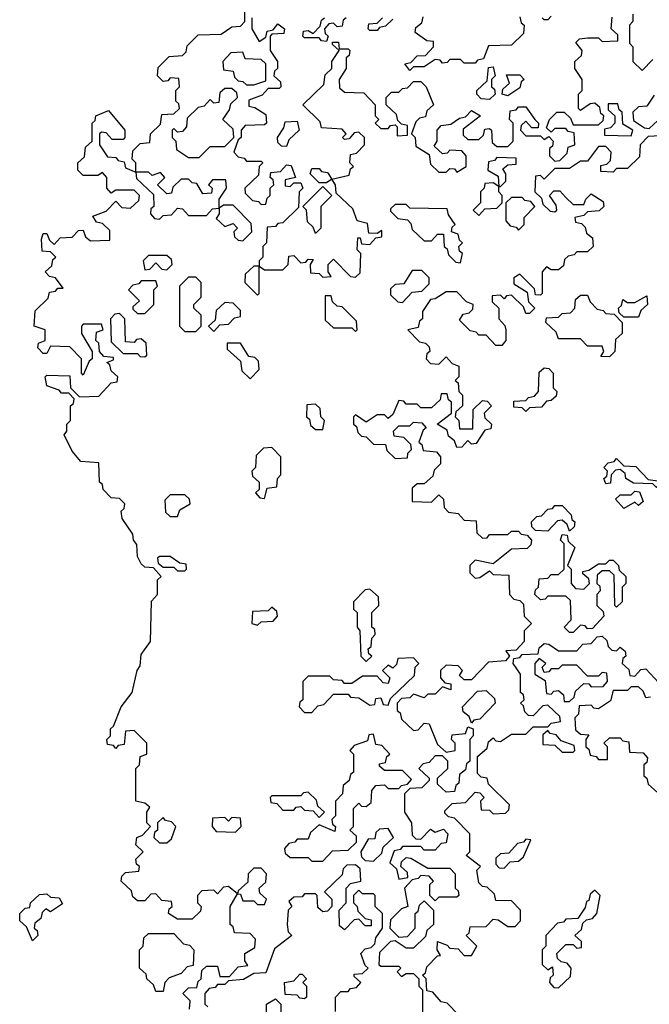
# Model space of a CAD drawing. Extents: x 2737311 to 2867920, y 875798 to 1012690.
# Tile 62 of 79: x 2803940 to 2805675, y 962345 to 965060. Entities that reach past the tile are written whole.
import ezdxf

# ---------------------------------------------------------------- set-up
doc = ezdxf.new("R2010")
doc.units = 0

msp = doc.modelspace()

# ---------------------------------------------------------------- linework, layer by layer
at = {"layer": '0CON20XD'}
for points in [[(2804335, 964890), (2804320, 964905), (2804321.7, 964928.3), (2804351.7, 964958.3), (2804388.3, 964961.7), (2804398.3, 964971.7), (2804401.7, 964988.3), (2804431.7, 965018.3), (2804495, 965020), (2804525, 965040), (2804548.3, 965041.7), (2804560, 965055), (2804560, 965105)], [(2805630, 965075), (2805630, 965055), (2805620, 965045), (2805620, 964995), (2805630, 964985), (2805630, 964945), (2805655, 964920), (2805685, 964950)], [(2804580, 965065), (2804580, 965035), (2804600, 965000), (2804618.3, 965011.7), (2804621.7, 965028.3), (2804638.3, 965031.7), (2804651.7, 965048.3), (2804670, 965035), (2804668.3, 965021.7), (2804635, 965020), (2804630, 965015), (2804630, 964975), (2804650, 964945), (2804650, 964925), (2804641.7, 964918.3), (2804640, 964905), (2804658.3, 964888.3), (2804660, 964875), (2804655, 964870), (2804625, 964870), (2804608.3, 964851.7), (2804571.7, 964838.3), (2804571.7, 964821.7), (2804588.3, 964818.3), (2804618.3, 964798.3), (2804620, 964775), (2804615, 964770), (2804561.7, 964768.3), (2804550, 964755), (2804550, 964735), (2804541.7, 964728.3), (2804530, 964695), (2804541.7, 964681.7), (2804558.3, 964678.3), (2804565, 964670), (2804605, 964670), (2804610, 964665), (2804600, 964655), (2804598.3, 964631.7), (2804560, 964595), (2804561.7, 964581.7), (2804581.7, 964561.7), (2804598.3, 964558.3), (2804605, 964550), (2804618.3, 964551.7), (2804621.7, 964568.3), (2804630, 964575), (2804630, 964595), (2804640, 964605), (2804638.3, 964618.3), (2804630, 964625), (2804631.7, 964638.3), (2804658.3, 964641.7), (2804675, 964660), (2804688.3, 964658.3), (2804700, 964625), (2804671.7, 964618.3), (2804671.7, 964601.7), (2804685, 964600), (2804695, 964610), (2804715, 964610), (2804720, 964595), (2804710, 964585), (2804708.3, 964541.7), (2804665, 964500), (2804651.7, 964498.3), (2804645, 964490), (2804621.7, 964488.3), (2804620, 964445), (2804610, 964435), (2804610, 964405), (2804600, 964395), (2804600, 964380), (2804615, 964370), (2804665, 964370), (2804680, 964385), (2804681.7, 964408.3), (2804695, 964410), (2804715, 964390), (2804728.3, 964391.7), (2804735, 964400), (2804748.3, 964398.3), (2804740, 964385), (2804741.7, 964361.7), (2804765, 964360), (2804775, 964350), (2804798.3, 964351.7), (2804790, 964365), (2804790, 964385), (2804805, 964400), (2804851.7, 964351.7), (2804865, 964350), (2804878.3, 964361.7), (2804880, 964415), (2804870, 964425), (2804871.7, 964458.3), (2804878.3, 964458.3), (2804881.7, 964441.7), (2804905, 964440), (2804921.7, 964458.3), (2804938.3, 964461.7), (2804938.3, 964478.3), (2804925, 964470), (2804901.7, 964471.7), (2804898.3, 964498.3), (2804870, 964505), (2804858.3, 964538.3), (2804811.7, 964581.7), (2804810, 964605), (2804800, 964620), (2804785, 964610), (2804765, 964610), (2804740, 964635), (2804745, 964650), (2804765, 964650), (2804771.7, 964641.7), (2804788.3, 964638.3), (2804800, 964620), (2804848.3, 964631.7), (2804851.7, 964648.3), (2804860, 964655), (2804850, 964665), (2804851.7, 964688.3), (2804868.3, 964691.7), (2804890, 964715), (2804890, 964735), (2804875, 964750), (2804861.7, 964748.3), (2804848.3, 964731.7), (2804835, 964730), (2804830, 964735), (2804840, 964745), (2804828.3, 964758.3), (2804771.7, 964761.7), (2804768.3, 964778.3), (2804720, 964825), (2804778.3, 964881.7), (2804781.7, 964908.3), (2804800, 964925), (2804800, 964945), (2804820, 964975), (2804801.7, 964991.7), (2804801.7, 964998.3), (2804818.3, 964998.3), (2804820, 964980), (2804845, 964980), (2804850, 964975), (2804848.3, 964961.7), (2804840, 964955), (2804840, 964925), (2804820, 964895), (2804821.7, 964871.7), (2804835, 964860), (2804888.3, 964858.3), (2804920, 964825), (2804920, 964795), (2804930, 964785), (2804920, 964775), (2804935, 964760), (2804955, 964760), (2804961.7, 964768.3), (2804975, 964770), (2804980, 964765), (2804980, 964740), (2805008.3, 964741.7), (2805008.3, 964768.3), (2804991.7, 964771.7), (2804981.7, 964781.7), (2804978.3, 964798.3), (2804950, 964825), (2804950, 964845), (2804965, 964860), (2804985, 964860), (2804995, 964870), (2805008.3, 964871.7), (2805025, 964890), (2805045, 964890), (2805060, 964875), (2805080, 964825), (2805061.7, 964808.3), (2805058.3, 964791.7), (2805041.7, 964788.3), (2805031.7, 964778.3), (2805020, 964745), (2805030, 964735), (2805031.7, 964711.7), (2805068.3, 964688.3), (2805071.7, 964661.7), (2805095, 964640), (2805115, 964640), (2805125, 964650), (2805138.3, 964648.3), (2805145, 964640), (2805170, 964655), (2805170, 964685), (2805158.3, 964698.3), (2805125, 964700), (2805118.3, 964691.7), (2805105, 964690), (2805081.7, 964711.7), (2805090, 964725), (2805090, 964755), (2805101.7, 964768.3), (2805128.3, 964771.7), (2805151.7, 964788.3), (2805168.3, 964791.7), (2805185, 964810), (2805210, 964795), (2805161.7, 964758.3), (2805161.7, 964741.7), (2805175, 964730), (2805205, 964730), (2805218.3, 964741.7), (2805221.7, 964758.3), (2805235, 964760), (2805240, 964755), (2805241.7, 964721.7), (2805255, 964710), (2805285, 964710), (2805300, 964725), (2805300, 964775), (2805290, 964785), (2805291.7, 964808.3), (2805308.3, 964811.7), (2805315, 964820), (2805335, 964820), (2805360, 964785), (2805370, 964775), (2805368.3, 964761.7), (2805351.7, 964761.7), (2805335, 964780), (2805321.7, 964768.3), (2805320, 964755), (2805335, 964740), (2805375, 964740), (2805385, 964730), (2805398.3, 964738.3), (2805410, 964725), (2805408.3, 964711.7), (2805400, 964705), (2805400, 964685), (2805415, 964670), (2805428.3, 964671.7), (2805448.3, 964691.7), (2805451.7, 964708.3), (2805470, 964715), (2805468.3, 964748.3), (2805451.7, 964751.7), (2805445, 964760), (2805415, 964760), (2805405, 964750), (2805391.7, 964761.7), (2805400, 964785), (2805420, 964805), (2805440, 964805), (2805458.3, 964788.3), (2805465, 964770), (2805535, 964770), (2805548.3, 964781.7), (2805550, 964795), (2805541.7, 964801.7), (2805538.3, 964818.3), (2805525, 964830), (2805511.7, 964828.3), (2805485, 964810), (2805480, 964815), (2805480, 964855), (2805490, 964865), (2805490, 964895), (2805470, 964925), (2805470, 964945), (2805488.3, 964961.7), (2805490, 964975), (2805472.5, 964997.5), (2805483, 965007), (2805505, 965010), (2805535, 965010), (2805545, 965000), (2805588.3, 965001.7), (2805588.3, 965018.3), (2805570, 965035), (2805573, 965067)], [(2804840, 965065), (2804831.7, 965058.3), (2804828.3, 965041.7), (2804815, 965040), (2804805, 965050), (2804791.7, 965048.3), (2804780, 965035), (2804781.7, 965021.7), (2804790, 965015), (2804785, 965000), (2804771.7, 965001.7), (2804765, 965010), (2804725, 965010), (2804720, 965015), (2804721.7, 965028.3), (2804735, 965030), (2804748.3, 965021.7), (2804768.3, 965041.7), (2804771.7, 965058.3), (2804780, 965065)], [(2804968.3, 965061.7), (2804948.3, 965041.7), (2804931.7, 965038.3), (2804925, 965030), (2804905, 965030), (2804900, 965035), (2804901.7, 965048.3), (2804925, 965050), (2804940, 965065)], [(2805318.3, 965068.3), (2805321.7, 965051.7), (2805330, 965045), (2805328.3, 965021.7), (2805295, 964990), (2805231.7, 964988.3), (2805218.3, 964951.7), (2805201.7, 964948.3), (2805195, 964940), (2805165, 964940), (2805155, 964950), (2805125, 964950), (2805118.3, 964941.7), (2805105, 964940), (2805098.3, 964948.3), (2805085, 964950), (2805055, 964930), (2805025, 964930), (2805015, 964920), (2805001.7, 964938.3), (2805018.3, 964941.7), (2805035, 964960), (2805058.3, 964961.7), (2805080, 964985), (2805080, 965000), (2805061.7, 965001.7), (2805030, 965025), (2805031.7, 965038.3), (2805048.3, 965051.7), (2805051.7, 965068.3)], [(2805405, 965070), (2805395, 965060), (2805385, 965060), (2805380, 965065)], [(2804585, 964880), (2804618.3, 964891.7), (2804618.3, 964938.3), (2804605, 964950), (2804561.7, 964951.7), (2804555, 964970), (2804521.7, 964968.3), (2804500, 964945), (2804501.7, 964921.7), (2804528.3, 964918.3), (2804531.7, 964901.7), (2804541.7, 964891.7), (2804555, 964890), (2804565, 964880), (2804585, 964880)], [(2805235, 964840), (2805211.7, 964841.7), (2805200, 964855), (2805200, 964865), (2805228.3, 964891.7), (2805231.7, 964928.3), (2805245, 964930), (2805250, 964905), (2805240, 964895), (2805240, 964875), (2805248.3, 964868.3), (2805250, 964855), (2805235, 964840)], [(2804408.3, 962331.7), (2804410, 962355), (2804390, 962375), (2804405, 962390), (2804428.3, 962391.7), (2804431.7, 962408.3), (2804440, 962415), (2804441.7, 962438.3), (2804455, 962450), (2804485, 962450), (2804491.7, 962421.7), (2804518.3, 962421.7), (2804541.7, 962448.3), (2804568.3, 962451.7), (2804560, 962465), (2804560, 962485), (2804588.3, 962501.7), (2804590, 962525), (2804575, 962540), (2804531.7, 962541.7), (2804528.3, 962558.3), (2804520, 962565), (2804520, 962615), (2804540, 962650), (2804515, 962670), (2804501.7, 962668.3), (2804485, 962650), (2804475, 962660), (2804441.7, 962658.3), (2804430, 962645), (2804430, 962625), (2804440, 962615), (2804438.3, 962601.7), (2804415, 962580), (2804375, 962580), (2804350, 962595), (2804351.7, 962608.3), (2804360, 962615), (2804358.3, 962628.3), (2804331.7, 962631.7), (2804315, 962650), (2804301.7, 962648.3), (2804285, 962630), (2804265, 962630), (2804251.7, 962641.7), (2804248.3, 962658.3), (2804220, 962685), (2804221.7, 962698.3), (2804231.7, 962708.3), (2804268.3, 962711.7), (2804270, 962725), (2804261.7, 962731.7), (2804260, 962745), (2804280, 962765), (2804260, 962785), (2804262.5, 962805), (2804278.3, 962811.7), (2804300, 962835), (2804290, 962845), (2804290, 962875), (2804298.3, 962888.3), (2804285, 962900), (2804260, 962905), (2804260, 962995), (2804270, 963005), (2804271.7, 963028.3), (2804290, 963035), (2804290, 963065), (2804255, 963100), (2804231.7, 963098.3), (2804228.3, 963061.7), (2804211.7, 963058.3), (2804205, 963050), (2804198.3, 963058.3), (2804181.7, 963061.7), (2804180, 963075), (2804190, 963085), (2804190, 963105), (2804198.3, 963111.7), (2804220, 963165), (2804250, 963205), (2804263.3, 963265), (2804271.7, 963278.3), (2804275, 963310), (2804300, 963345), (2804303.6, 963456.4), (2804320, 963475), (2804320, 963515), (2804330, 963525), (2804308.3, 963548.3), (2804285, 963550), (2804275, 963560), (2804265, 963580), (2804263, 963613), (2804253.8, 963625), (2804251.7, 963641.7), (2804222.5, 963685), (2804220, 963705), (2804228.3, 963711.7), (2804230, 963725), (2804215, 963740), (2804191.7, 963741.7), (2804170, 963765), (2804168.3, 963778.3), (2804160, 963785), (2804158.3, 963838.3), (2804108.3, 963841.7), (2804085, 963870), (2804062.5, 963915), (2804070, 963925), (2804070, 963945), (2804080, 963955), (2804080, 963995), (2804088.3, 964001.7), (2804090, 964015), (2804075, 964030), (2804055, 964030), (2804048.3, 964038.3), (2804015, 964050), (2804010, 964075), (2804015, 964080), (2804078.3, 964078.3), (2804080, 964045), (2804105, 964020), (2804158.3, 964021.7), (2804191.7, 964058.3), (2804208.3, 964061.7), (2804210, 964075), (2804191.7, 964091.7), (2804188.3, 964108.3), (2804180, 964115), (2804198.3, 964121.7), (2804198.3, 964128.3), (2804171.7, 964131.7), (2804160, 964145), (2804158.3, 964168.3), (2804150, 964175), (2804151.7, 964198.3), (2804170, 964205), (2804165, 964220), (2804115, 964220), (2804110, 964215), (2804110, 964195), (2804140, 964145), (2804140, 964125), (2804131.7, 964118.3), (2804115, 964080), (2804110, 964085), (2804110, 964125), (2804078.3, 964158.3), (2804025, 964160), (2804015, 964140), (2804005, 964140), (2803990, 964155), (2803991.7, 964168.3), (2804010, 964175), (2804010, 964205), (2803980, 964215), (2803983, 964257), (2804018.3, 964291.7), (2804021.7, 964308.3), (2804038.3, 964311.7), (2804045, 964320), (2804060, 964320), (2804038.3, 964348.3), (2804021.7, 964351.7), (2804010, 964365), (2804028.3, 964381.7), (2804031.7, 964398.3), (2804040, 964405), (2804025, 964420), (2804001.7, 964421.7), (2804000, 964455), (2804005, 964470), (2804015, 964470), (2804021.7, 964451.7), (2804035, 964440), (2804051.7, 964458.3), (2804085, 964460), (2804101.7, 964478.3), (2804115, 964480), (2804121.7, 964461.7), (2804135, 964450), (2804188.3, 964451.7), (2804188.3, 964478.3), (2804168.3, 964498.3), (2804151.7, 964501.7), (2804141.7, 964518.3), (2804178.3, 964531.7), (2804205, 964560), (2804221.7, 964541.7), (2804245, 964540), (2804268.3, 964561.7), (2804270, 964575), (2804255, 964590), (2804205, 964590), (2804191.7, 964581.7), (2804180, 964595), (2804180, 964625), (2804168.3, 964638.3), (2804155, 964630), (2804115, 964630), (2804100, 964645), (2804100, 964665), (2804118.3, 964681.7), (2804121.7, 964708.3), (2804140, 964725), (2804140, 964775), (2804148.3, 964781.7), (2804150, 964795), (2804185, 964810), (2804230, 964755), (2804230, 964735), (2804225, 964730), (2804195, 964730), (2804178.3, 964748.3), (2804165, 964750), (2804160, 964745), (2804160, 964715), (2804181.7, 964681.7), (2804205, 964680), (2804211.7, 964671.7), (2804228.3, 964668.3), (2804231.7, 964651.7), (2804260, 964640), (2804260, 964665), (2804250, 964675), (2804251.7, 964698.3), (2804271.7, 964718.3), (2804298.3, 964721.7), (2804300, 964745), (2804328.3, 964771.7), (2804331.7, 964798.3), (2804365, 964800), (2804380, 964815), (2804378.3, 964828.3), (2804370, 964835), (2804370, 964865), (2804380, 964875), (2804378.3, 964898.3), (2804355, 964900), (2804348.3, 964891.7), (2804335, 964890)], [(2805285, 964850), (2805270, 964855), (2805271.7, 964868.3), (2805290, 964885), (2805281.7, 964908.3), (2805318.3, 964908.3), (2805330, 964895), (2805321.7, 964888.3), (2805318.3, 964871.7), (2805285, 964850)], [(2804435, 964680), (2804465, 964710), (2804505, 964710), (2804530, 964735), (2804528.3, 964758.3), (2804500, 964785), (2804518.3, 964811.7), (2804521.7, 964828.3), (2804540, 964845), (2804538.3, 964858.3), (2804525, 964870), (2804505, 964870), (2804491.7, 964858.3), (2804488.3, 964831.7), (2804475, 964830), (2804465, 964840), (2804448.3, 964821.7), (2804431.7, 964818.3), (2804401.7, 964788.3), (2804400, 964765), (2804388.3, 964751.7), (2804375, 964750), (2804365, 964760), (2804360, 964755), (2804360, 964735), (2804370, 964725), (2804371.7, 964701.7), (2804405, 964680), (2804435, 964680)], [(2805688.3, 964851.7), (2805668.3, 964821.7), (2805645, 964820), (2805630, 964805), (2805631.7, 964781.7), (2805661.7, 964761.7), (2805675, 964760), (2805698.3, 964781.7)], [(2805625, 964740), (2805630, 964755), (2805601.7, 964771.7), (2805600, 964805), (2805591.7, 964811.7), (2805588.3, 964828.3), (2805561.7, 964828.3), (2805561.7, 964811.7), (2805580, 964795), (2805580, 964775), (2805568.3, 964761.7), (2805551.7, 964758.3), (2805551.7, 964741.7), (2805625, 964740)], [(2804675, 964710), (2804661.7, 964711.7), (2804651.7, 964721.7), (2804650, 964735), (2804668.3, 964761.7), (2804671.7, 964778.3), (2804705, 964780), (2804710, 964755), (2804681.7, 964728.3), (2804675, 964710)], [(2805705, 964740), (2805671.7, 964738.3), (2805650, 964715), (2805648.3, 964681.7), (2805615, 964650), (2805585, 964650), (2805575, 964640), (2805541.7, 964641.7), (2805541.7, 964658.3), (2805558.3, 964661.7), (2805568.3, 964671.7), (2805570, 964695), (2805555, 964710), (2805535, 964710), (2805505, 964670), (2805485, 964670), (2805455, 964650), (2805415, 964650), (2805385, 964620), (2805375, 964630), (2805361.7, 964628.3), (2805360, 964585), (2805378.3, 964568.3), (2805381.7, 964551.7), (2805401.7, 964531.7), (2805415, 964530), (2805420, 964535), (2805418.3, 964548.3), (2805400, 964575), (2805411.7, 964588.3), (2805428.3, 964588.3), (2805445, 964570)], [(2805265, 964600), (2805280, 964615), (2805280, 964635), (2805271.7, 964648.3), (2805285, 964660), (2805308.3, 964661.7), (2805308.3, 964678.3), (2805255, 964680), (2805248.3, 964671.7), (2805231.7, 964668.3), (2805230, 964645), (2805258.3, 964628.3), (2805260, 964600), (2805265, 964600)], [(2804325, 964510), (2804335, 964520), (2804358.3, 964521.7), (2804375, 964540), (2804388.3, 964538.3), (2804405, 964520), (2804455, 964520), (2804471.7, 964538.3), (2804490, 964540), (2804490, 964565), (2804510, 964595), (2804508.3, 964618.3), (2804471.7, 964618.3), (2804460, 964605), (2804470, 964595), (2804468.3, 964581.7), (2804445, 964580), (2804428.3, 964608.3), (2804415, 964610), (2804405, 964620), (2804385, 964620), (2804361.7, 964598.3), (2804358.3, 964581.7), (2804345, 964580), (2804320, 964605), (2804340, 964625), (2804328.3, 964638.3), (2804305, 964630), (2804295, 964640), (2804260, 964640), (2804261.7, 964621.7), (2804308.3, 964578.3), (2804310, 964545), (2804301.7, 964538.3), (2804300, 964525), (2804311.7, 964511.7), (2804325, 964510)], [(2804755, 964470), (2804748.3, 964488.3), (2804733, 964503), (2804730, 964535), (2804720, 964545), (2804775, 964600), (2804800, 964575), (2804770, 964545), (2804770, 964485), (2804755, 964470)], [(2805205, 964520), (2805221.7, 964538.3), (2805255, 964540), (2805270, 964555), (2805270, 964575), (2805260, 964585), (2805260, 964600), (2805245, 964610), (2805221.7, 964608.3), (2805220, 964595), (2805210, 964585), (2805210, 964555), (2805190, 964535), (2805205, 964520)], [(2805445, 964570), (2805465, 964550), (2805495, 964550), (2805500, 964565), (2805515, 964580), (2805548.3, 964558.3), (2805550, 964545), (2805537, 964533), (2805505, 964530), (2805495, 964520), (2805470, 964515), (2805471.7, 964501.7), (2805488.3, 964498.3), (2805498.3, 964488.3), (2805501.7, 964471.7), (2805518.3, 964458.3), (2805520, 964435), (2805505, 964420), (2805475, 964420), (2805468.3, 964411.7), (2805451.7, 964408.3), (2805441.7, 964398.3), (2805438.3, 964381.7), (2805425, 964370), (2805405, 964370), (2805391.7, 964378.3), (2805380, 964365), (2805380, 964305), (2805375, 964300), (2805361.7, 964301.7), (2805358.3, 964318.3), (2805318.3, 964358.3), (2805301.7, 964348.3), (2805301.7, 964331.7), (2805338.3, 964308.3), (2805341.7, 964281.7), (2805360, 964265), (2805345, 964250), (2805335, 964250), (2805328.3, 964268.3), (2805295, 964300), (2805281.7, 964298.3), (2805275, 964290), (2805265, 964300), (2805241.7, 964298.3), (2805241.7, 964281.7), (2805260, 964265), (2805260, 964235), (2805277, 964217), (2805280, 964205), (2805280, 964175), (2805268.3, 964161.7), (2805251.7, 964161.7), (2805225, 964190), (2805205, 964190), (2805198.3, 964198.3), (2805181.7, 964201.7), (2805151.7, 964231.7), (2805161.7, 964248.3), (2805178.3, 964251.7), (2805188.3, 964261.7), (2805190, 964275), (2805171.7, 964281.7), (2805145, 964310), (2805115, 964310), (2805085, 964290), (2805071.7, 964288.3), (2805050, 964255), (2805050, 964235), (2805041.7, 964228.3), (2805038.3, 964211.7), (2805010, 964205), (2805041.7, 964171.7), (2805058.3, 964168.3), (2805068.3, 964158.3), (2805070, 964145), (2805061.7, 964138.3), (2805060, 964125), (2805071.7, 964111.7), (2805095, 964110), (2805115, 964130), (2805131.7, 964111.7), (2805150, 964105), (2805150, 964075), (2805140, 964065), (2805148.3, 964058.3), (2805150, 964035), (2805160, 964025), (2805160, 963995), (2805141.7, 963978.3), (2805140, 963965), (2805150, 963955), (2805151.7, 963931.7), (2805188.3, 963931.7), (2805190, 963985), (2805215, 964010), (2805228.3, 964008.3), (2805240, 963995), (2805220, 963975), (2805221.7, 963961.7), (2805240, 963945), (2805238.3, 963931.7), (2805221.7, 963928.3), (2805198.3, 963891.7), (2805185, 963890), (2805175, 963900), (2805158.3, 963881.7), (2805145, 963880), (2805138.3, 963898.3), (2805121.7, 963911.7), (2805118.3, 963928.3), (2805090, 963945), (2805130, 963975), (2805130, 964005), (2805121.7, 964011.7), (2805118.3, 964028.3), (2805101.7, 964028.3), (2805098.3, 964011.7), (2805075, 963990), (2805045, 963990), (2805035, 964000), (2805005, 964000), (2804998.3, 964008.3), (2804985, 964010), (2804968.3, 963971.7), (2804955, 963960), (2804945, 963970), (2804925, 963970), (2804895, 963950), (2804865, 963970), (2804860, 963965), (2804860, 963945), (2804868.3, 963938.3), (2804871.7, 963921.7), (2804881.7, 963911.7), (2804895, 963910), (2804915, 963890), (2804948.3, 963888.3), (2804951.7, 963871.7), (2804975, 963850), (2805008.3, 963851.7), (2805010, 963865), (2805020, 963875), (2805018.3, 963888.3), (2804998.3, 963908.3), (2804971.7, 963911.7), (2804970, 963925), (2804985, 963940), (2805015, 963940), (2805025, 963950), (2805048.3, 963948.3), (2805060, 963935), (2805051.7, 963928.3), (2805040, 963895), (2805048.3, 963888.3), (2805051.7, 963871.7), (2805088.3, 963868.3), (2805100, 963855), (2805100, 963835), (2805081.7, 963818.3), (2805078.3, 963801.7), (2805055, 963780), (2805035, 963780), (2805021.7, 963768.3), (2805021.7, 963731.7), (2805075, 963730), (2805095, 963750), (2805108.3, 963738.3), (2805110, 963715), (2805121.7, 963701.7), (2805148.3, 963698.3), (2805165, 963680), (2805198.3, 963678.3), (2805200, 963645), (2805215, 963630), (2805228.3, 963631.7), (2805235, 963640), (2805285, 963640), (2805295, 963650), (2805315, 963650), (2805321.7, 963641.7), (2805338.3, 963638.3), (2805350, 963625), (2805348.3, 963611.7), (2805338.3, 963601.7), (2805295, 963600), (2805245, 963560), (2805195, 963570), (2805180, 963555), (2805180, 963535), (2805195, 963520), (2805208.3, 963521.7), (2805235, 963540), (2805245, 963530), (2805288.3, 963528.3), (2805290, 963475), (2805301.7, 963461.7), (2805318.3, 963458.3), (2805328.3, 963448.3), (2805330, 963415), (2805350, 963395), (2805330, 963375), (2805330, 963345), (2805308.3, 963321.7), (2805280, 963320), (2805290, 963305), (2805278.3, 963291.7), (2805231.7, 963288.3), (2805185, 963240), (2805165, 963240), (2805151.7, 963251.7), (2805160, 963265), (2805148.3, 963278.3), (2805115, 963280), (2805100, 963265), (2805100, 963245), (2805111.7, 963231.7), (2805128.3, 963228.3), (2805128.3, 963211.7), (2805105, 963220), (2805085, 963200), (2805065, 963200), (2805055, 963190), (2805025, 963200), (2805015, 963190), (2804991.7, 963188.3), (2804980, 963175), (2804980, 963155), (2804988.3, 963148.3), (2804991.7, 963131.7), (2805025, 963100), (2805038.3, 963101.7), (2805055, 963120), (2805068.3, 963118.3), (2805091.7, 963061.7), (2805115, 963040), (2805140, 963045), (2805140, 963065), (2805130, 963075), (2805131.7, 963088.3), (2805168.3, 963091.7), (2805175, 963110), (2805190, 963105), (2805190, 963085), (2805180, 963075), (2805180, 963015), (2805171.7, 963008.3), (2805168.3, 962991.7), (2805151.7, 962978.3), (2805150, 962955), (2805141.7, 962948.3), (2805138.3, 962931.7), (2805115, 962930), (2805091.7, 962951.7), (2805091.7, 962968.3), (2805120, 962995), (2805120, 963015), (2805105, 963030), (2805085, 963030), (2805068.3, 963011.7), (2805051.7, 963008.3), (2805040, 962995), (2805068.3, 962968.3), (2805068.3, 962961.7), (2805048.3, 962941.7), (2805015, 962940), (2805000, 962925), (2805000, 962875), (2805020, 962845), (2805021.7, 962811.7), (2805031.7, 962801.7), (2805045, 962800), (2805071.7, 962828.3), (2805085, 962820), (2805108.3, 962828.3), (2805120, 962815), (2805115, 962790), (2805101.7, 962788.3), (2805085, 962770), (2805055, 962770), (2805045, 962780), (2804995, 962780), (2804988.3, 962771.7), (2804971.7, 962768.3), (2804960, 962735), (2804978.3, 962718.3), (2804985, 962690), (2805010, 962695), (2805008.3, 962708.3), (2804990, 962725), (2804991.7, 962738.3), (2805005, 962750), (2805018.3, 962748.3), (2805065, 962720), (2805125, 962720), (2805140, 962705), (2805140, 962665), (2805148.3, 962658.3), (2805150, 962645), (2805145, 962640), (2805095, 962640), (2805085, 962630), (2805070, 962645), (2805070, 962675), (2805080, 962685), (2805068.3, 962698.3), (2805045, 962700), (2805038.3, 962691.7), (2805021.7, 962688.3), (2805000, 962665), (2805010, 962615), (2804991.7, 962608.3), (2804961.7, 962578.3), (2804960, 962555), (2804985, 962530), (2805008.3, 962531.7), (2805030, 962555), (2805030, 962595), (2805038.3, 962601.7), (2805041.7, 962618.3), (2805055, 962630), (2805080, 962605), (2805080, 962565), (2805061.7, 962548.3), (2805058.3, 962531.7), (2805025, 962500), (2805005, 962500), (2804975, 962520), (2804961.7, 962518.3), (2804931.7, 962488.3), (2804930, 962455), (2804935, 962450), (2804985, 962450), (2804990, 962445), (2804980, 962435), (2804991.7, 962421.7), (2805005, 962430), (2805025, 962430), (2805040, 962415), (2805040, 962395), (2805050, 962385), (2805050, 962315)], [(2805315, 964480), (2805330, 964495), (2805330, 964515), (2805360, 964545), (2805348.3, 964558.3), (2805331.7, 964561.7), (2805325, 964570), (2805295, 964570), (2805280, 964555), (2805280, 964505), (2805291.7, 964491.7), (2805308.3, 964488.3), (2805315, 964480)], [(2804555, 964450), (2804580, 964475), (2804578.3, 964498.3), (2804528.3, 964548.3), (2804501.7, 964548.3), (2804490, 964540), (2804490, 964525), (2804481.7, 964511.7), (2804505, 964490), (2804528.3, 964498.3), (2804540, 964485), (2804530, 964475), (2804531.7, 964461.7), (2804541.7, 964451.7), (2804555, 964450)], [(2805155, 964390), (2805160, 964415), (2805151.7, 964421.7), (2805150, 964435), (2805160, 964445), (2805151.7, 964451.7), (2805148.3, 964468.3), (2805130, 964475), (2805131.7, 964488.3), (2805140, 964495), (2805121.7, 964521.7), (2805118.3, 964538.3), (2805015, 964540), (2805005, 964550), (2804975, 964550), (2804961.7, 964538.3), (2804961.7, 964531.7), (2804981.7, 964511.7), (2805008.3, 964508.3), (2805018.3, 964498.3), (2805021.7, 964481.7), (2805055, 964450), (2805075, 964450), (2805091.7, 964468.3), (2805108.3, 964468.3), (2805110, 964435), (2805118.3, 964428.3), (2805121.7, 964411.7), (2805141.7, 964391.7), (2805155, 964390)], [(2804345, 964370), (2804360, 964385), (2804358.3, 964398.3), (2804345, 964410), (2804295, 964410), (2804280, 964395), (2804285, 964370), (2804298.3, 964371.7), (2804315, 964390), (2804331.7, 964371.7), (2804345, 964370)], [(2804595, 964300), (2804600, 964305), (2804600, 964380), (2804585, 964380), (2804561.7, 964358.3), (2804560, 964335), (2804595, 964300)], [(2804995, 964280), (2805021.7, 964308.3), (2805048.3, 964311.7), (2805068.3, 964331.7), (2805068.3, 964348.3), (2805048.3, 964368.3), (2805021.7, 964368.3), (2804998.3, 964331.7), (2804975, 964330), (2804961.7, 964318.3), (2804961.7, 964301.7), (2804981.7, 964281.7), (2804995, 964280)], [(2804425, 964200), (2804440, 964215), (2804440, 964245), (2804420, 964265), (2804420, 964275), (2804440, 964295), (2804440, 964335), (2804425, 964350), (2804405, 964350), (2804380, 964325), (2804380, 964215), (2804395, 964200), (2804425, 964200)], [(2804285, 964250), (2804310, 964275), (2804310, 964315), (2804320, 964325), (2804315, 964340), (2804275, 964340), (2804268.3, 964331.7), (2804251.7, 964328.3), (2804240, 964315), (2804270, 964285), (2804251.7, 964268.3), (2804251.7, 964261.7), (2804265, 964250), (2804285, 964250)], [(2804865, 964200), (2804870, 964205), (2804868.3, 964228.3), (2804828.3, 964268.3), (2804815, 964270), (2804801.7, 964281.7), (2804798.3, 964298.3), (2804781.7, 964298.3), (2804781.7, 964231.7), (2804805, 964210), (2804855, 964210), (2804865, 964200)], [(2805565, 964130), (2805541.7, 964131.7), (2805550, 964145), (2805545, 964160), (2805505, 964160), (2805485, 964180), (2805425, 964180), (2805418.3, 964198.3), (2805390, 964225), (2805391.7, 964238.3), (2805425, 964240), (2805435, 964250), (2805458.3, 964251.7), (2805470, 964265), (2805471.7, 964288.3), (2805485, 964300), (2805505, 964300), (2805511.7, 964281.7), (2805531.7, 964261.7), (2805548.3, 964258.3), (2805555, 964250), (2805578.3, 964248.3), (2805600, 964225), (2805600, 964195), (2805581.7, 964178.3), (2805580, 964145), (2805565, 964130)], [(2805645, 964240), (2805605, 964240), (2805591.7, 964251.7), (2805590, 964265), (2805598.3, 964271.7), (2805601.7, 964288.3), (2805615, 964280), (2805635, 964280), (2805668.3, 964298.3), (2805670, 964275), (2805651.7, 964258.3), (2805645, 964240)], [(2804475, 964200), (2804491.7, 964218.3), (2804515, 964220), (2804531.7, 964238.3), (2804548.3, 964241.7), (2804548.3, 964258.3), (2804528.3, 964278.3), (2804505, 964280), (2804481.7, 964258.3), (2804478.3, 964231.7), (2804460, 964215), (2804475, 964200)], [(2804285, 964130), (2804290, 964135), (2804288.3, 964168.3), (2804275, 964180), (2804261.7, 964178.3), (2804255, 964170), (2804231.7, 964171.7), (2804230, 964235), (2804215, 964250), (2804201.7, 964248.3), (2804190, 964235), (2804191.7, 964171.7), (2804225, 964140), (2804265, 964140), (2804271.7, 964131.7), (2804285, 964130)], [(2804575, 964070), (2804600, 964095), (2804598.3, 964118.3), (2804588.3, 964128.3), (2804571.7, 964131.7), (2804548.3, 964168.3), (2804511.7, 964168.3), (2804511.7, 964151.7), (2804548.3, 964118.3), (2804551.7, 964091.7), (2804575, 964070)], [(2805335, 963980), (2805325, 963990), (2805301.7, 963991.7), (2805301.7, 964008.3), (2805335, 964010), (2805341.7, 964018.3), (2805358.3, 964021.7), (2805370, 964035), (2805371.7, 964088.3), (2805385, 964100), (2805398.3, 964098.3), (2805410, 964085), (2805410, 964045), (2805420, 964035), (2805418.3, 964021.7), (2805405, 964010), (2805391.7, 964008.3), (2805378.3, 963991.7), (2805345, 963990), (2805335, 963980)], [(2804775, 963930), (2804780, 963955), (2804770, 963965), (2804768.3, 963988.3), (2804755, 964000), (2804731.7, 963998.3), (2804730, 963965), (2804738.3, 963958.3), (2804741.7, 963941.7), (2804755, 963930), (2804775, 963930)], [(2804615, 963740), (2804621.7, 963768.3), (2804648.3, 963771.7), (2804650, 963795), (2804660, 963805), (2804660, 963855), (2804635, 963880), (2804611.7, 963878.3), (2804591.7, 963858.3), (2804590, 963825), (2804580, 963815), (2804581.7, 963801.7), (2804600, 963785), (2804600, 963765), (2804590, 963755), (2804601.7, 963741.7), (2804615, 963740)], [(2805695, 963770), (2805685, 963780), (2805631.7, 963781.7), (2805610, 963795), (2805608.3, 963808.3), (2805595, 963820), (2805581.7, 963818.3), (2805570, 963805), (2805568.3, 963781.7), (2805555, 963780), (2805550, 963795), (2805558.3, 963801.7), (2805560, 963815), (2805550, 963825), (2805561.7, 963838.3), (2805578.3, 963841.7), (2805585, 963850), (2805605, 963830), (2805638.3, 963828.3), (2805671.7, 963791.7), (2805698.3, 963788.3), (2805700, 963775), (2805695, 963770)], [(2804375, 963690), (2804381.7, 963708.3), (2804410, 963725), (2804408.3, 963738.3), (2804395, 963750), (2804355, 963750), (2804340, 963735), (2804341.7, 963701.7), (2804355, 963690), (2804375, 963690)], [(2805605, 963712.5), (2805581.7, 963738.3), (2805595, 963750), (2805625, 963750), (2805635, 963760), (2805648.3, 963758.3), (2805658.3, 963731.7), (2805645, 963720), (2805635, 963730), (2805605, 963712.5)], [(2805455, 963650), (2805448.3, 963668.3), (2805435, 963680), (2805421.7, 963678.3), (2805395, 963650), (2805361.7, 963651.7), (2805351.7, 963661.7), (2805350, 963675), (2805365, 963690), (2805378.3, 963691.7), (2805395, 963710), (2805408.3, 963711.7), (2805415, 963720), (2805435, 963720), (2805460, 963695), (2805461.7, 963681.7), (2805470, 963675), (2805468.3, 963661.7), (2805455, 963650)], [(2805465, 963370), (2805455, 963370), (2805440, 963385), (2805460, 963405), (2805458.3, 963458.3), (2805445, 963470), (2805395, 963470), (2805388.3, 963461.7), (2805375, 963460), (2805360, 963475), (2805361.7, 963488.3), (2805370, 963495), (2805371.7, 963518.3), (2805395, 963520), (2805405, 963530), (2805425, 963530), (2805440, 963545), (2805440, 963615), (2805430, 963625), (2805435, 963640), (2805448.3, 963638.3), (2805451.7, 963621.7), (2805470, 963605), (2805450, 963555), (2805460, 963545), (2805460, 963505), (2805471.7, 963491.7), (2805495, 963490), (2805510, 963505), (2805508.3, 963518.3), (2805491.7, 963531.7), (2805491.7, 963538.3), (2805508.3, 963541.7), (2805535, 963560), (2805555, 963560), (2805565, 963570), (2805575, 963570), (2805590, 963555), (2805591.7, 963541.7), (2805610, 963525), (2805610, 963505), (2805600, 963495), (2805600, 963455), (2805585, 963440), (2805580, 963445), (2805578.3, 963528.3), (2805565, 963540), (2805545, 963540), (2805531.7, 963528.3), (2805530, 963505), (2805538.3, 963498.3), (2805540, 963485), (2805530, 963475), (2805530, 963445), (2805548.3, 963428.3), (2805550, 963415), (2805518.3, 963381.7), (2805505, 963380), (2805498.3, 963388.3), (2805485, 963390), (2805465, 963370)], [(2804395, 963540), (2804400, 963545), (2804398.3, 963558.3), (2804381.7, 963561.7), (2804355, 963580), (2804325, 963580), (2804320, 963575), (2804321.7, 963561.7), (2804335, 963550), (2804365, 963550), (2804375, 963540), (2804395, 963540)], [(2804895, 963290), (2804910, 963305), (2804901.7, 963311.7), (2804900, 963325), (2804908.3, 963331.7), (2804910, 963355), (2804920, 963365), (2804918.3, 963378.3), (2804910, 963385), (2804910, 963425), (2804930, 963445), (2804928.3, 963468.3), (2804905, 963490), (2804891.7, 963488.3), (2804860, 963455), (2804860, 963435), (2804870, 963425), (2804870, 963385), (2804877.5, 963375), (2804880, 963305), (2804895, 963290)], [(2804595, 963390), (2804605, 963400), (2804638.3, 963401.7), (2804650, 963415), (2804648.3, 963428.3), (2804635, 963440), (2804625, 963430), (2804581.7, 963428.3), (2804580, 963395), (2804595, 963390)], [(2805111.7, 962871.7), (2805111.7, 962878.3), (2805131.7, 962898.3), (2805168.3, 962901.7), (2805195, 962930), (2805208.3, 962928.3), (2805220, 962915), (2805210, 962905), (2805211.7, 962881.7), (2805235, 962880), (2805245, 962870), (2805278.3, 962871.7), (2805288.3, 962881.7), (2805290, 962895), (2805231.7, 962951.7), (2805228.3, 962968.3), (2805211.7, 962971.7), (2805201.7, 962981.7), (2805201.7, 963028.3), (2805228.3, 963051.7), (2805231.7, 963068.3), (2805245, 963080), (2805251.7, 963071.7), (2805265, 963070), (2805295, 963090), (2805335, 963090), (2805355, 963110), (2805395, 963110), (2805405, 963120), (2805430, 963125), (2805428.3, 963138.3), (2805395, 963170), (2805381.7, 963168.3), (2805355, 963140), (2805341.7, 963141.7), (2805331.7, 963151.7), (2805328.3, 963168.3), (2805320, 963175), (2805330, 963185), (2805328.3, 963198.3), (2805320, 963205), (2805320, 963255), (2805300, 963285), (2805301.7, 963298.3), (2805318.3, 963301.7), (2805325, 963310), (2805368.3, 963311.7), (2805371.7, 963328.3), (2805385, 963340), (2805398.3, 963338.3), (2805425, 963320), (2805475, 963320), (2805491.7, 963338.3), (2805515, 963340), (2805531.7, 963358.3), (2805545, 963360), (2805558.3, 963348.3), (2805561.7, 963331.7), (2805571.7, 963321.7), (2805585, 963320), (2805595, 963330), (2805608.3, 963318.3), (2805610, 963305), (2805601.7, 963298.3), (2805600, 963285), (2805618.3, 963268.3), (2805621.7, 963251.7), (2805635, 963250), (2805651.7, 963268.3), (2805665, 963270), (2805701.7, 963231.7)], [(2804745, 963150), (2804761.7, 963168.3), (2804778.3, 963171.7), (2804805, 963200), (2804845, 963200), (2804851.7, 963191.7), (2804875, 963190), (2804905, 963170), (2804918.3, 963171.7), (2804921.7, 963188.3), (2804935, 963190), (2804941.7, 963171.7), (2804955, 963170), (2804961.7, 963188.3), (2805028.3, 963251.7), (2805030, 963275), (2805040, 963285), (2805025, 963300), (2804981.7, 963298.3), (2804978.3, 963281.7), (2804968.3, 963271.7), (2804955, 963280), (2804940, 963265), (2804960, 963245), (2804955, 963230), (2804941.7, 963231.7), (2804925, 963250), (2804885, 963250), (2804855, 963230), (2804835, 963230), (2804828.3, 963238.3), (2804805, 963240), (2804795, 963250), (2804735, 963250), (2804720, 963235), (2804720, 963185), (2804711.7, 963178.3), (2804710, 963165), (2804725, 963150), (2804745, 963150)], [(2805455, 963180), (2805468.3, 963191.7), (2805471.7, 963208.3), (2805495, 963230), (2805508.3, 963228.3), (2805515, 963220), (2805548.3, 963221.7), (2805560, 963235), (2805558.3, 963258.3), (2805545, 963260), (2805535, 963250), (2805505, 963250), (2805475, 963280), (2805435, 963280), (2805425, 963270), (2805405, 963270), (2805398.3, 963261.7), (2805385, 963260), (2805380, 963275), (2805390, 963285), (2805371.7, 963298.3), (2805360, 963285), (2805360, 963255), (2805388.3, 963238.3), (2805391.7, 963201.7), (2805405, 963200), (2805411.7, 963208.3), (2805425, 963210), (2805438.3, 963198.3), (2805440, 963180), (2805455, 963180)], [(2805185, 963120), (2805178.3, 963138.3), (2805161.7, 963151.7), (2805160, 963165), (2805201.7, 963208.3), (2805225, 963210), (2805248.3, 963188.3), (2805250, 963175), (2805208.3, 963131.7), (2805191.7, 963128.3), (2805185, 963120)], [(2805678.3, 963191.7), (2805665, 963190), (2805658.3, 963208.3), (2805645, 963220), (2805625, 963220), (2805615, 963210), (2805575, 963210), (2805568.3, 963181.7), (2805535, 963160), (2805521.7, 963161.7), (2805515, 963170), (2805481.7, 963168.3), (2805480, 963145), (2805470, 963135), (2805471.7, 963101.7), (2805485, 963090), (2805508.3, 963088.3), (2805500, 963075), (2805500, 963055), (2805508.3, 963048.3), (2805511.7, 963031.7), (2805528.3, 963028.3), (2805535, 963020), (2805560, 963020), (2805560, 963055), (2805550, 963065), (2805565, 963080), (2805595, 963080), (2805601.7, 963071.7), (2805618.3, 963068.3), (2805620, 963040), (2805658.3, 963038.3), (2805670, 963025), (2805668.3, 963011.7), (2805660, 963005), (2805660, 962975), (2805668.3, 962968.3), (2805671.7, 962951.7), (2805698.3, 962928.3)], [(2805465, 963040), (2805470, 963045), (2805468.3, 963058.3), (2805431.7, 963071.7), (2805418.3, 963088.3), (2805401.7, 963091.7), (2805395, 963100), (2805381.7, 963088.3), (2805381.7, 963061.7), (2805415, 963060), (2805435, 963040), (2805465, 963040)], [(2804775, 962740), (2804801.7, 962768.3), (2804845, 962770), (2804868.3, 962791.7), (2804868.3, 962808.3), (2804850, 962825), (2804860, 962835), (2804860, 962885), (2804875, 962900), (2804881.7, 962891.7), (2804895, 962890), (2804908.3, 962901.7), (2804910, 962935), (2804921.7, 962948.3), (2804945, 962950), (2804955, 962940), (2804985, 962940), (2804991.7, 962948.3), (2805008.3, 962951.7), (2805020, 962965), (2804995, 962990), (2804945, 962990), (2804931.7, 963001.7), (2804931.7, 963008.3), (2804948.3, 963011.7), (2804951.7, 963028.3), (2804960, 963035), (2804938.3, 963058.3), (2804921.7, 963061.7), (2804915, 963090), (2804901.7, 963088.3), (2804898.3, 963071.7), (2804861.7, 963058.3), (2804850, 963045), (2804860, 963035), (2804860, 962985), (2804851.7, 962978.3), (2804848.3, 962961.7), (2804831.7, 962948.3), (2804830, 962925), (2804810, 962905), (2804810, 962865), (2804800, 962855), (2804801.7, 962841.7), (2804810, 962835), (2804808.3, 962821.7), (2804765, 962840), (2804741.7, 962818.3), (2804735, 962800), (2804705, 962800), (2804698.3, 962791.7), (2804681.7, 962788.3), (2804670, 962775), (2804671.7, 962761.7), (2804685, 962750), (2804735, 962750), (2804745, 962740), (2804775, 962740)], [(2804765, 962860), (2804780, 962875), (2804761.7, 962891.7), (2804758.3, 962908.3), (2804735, 962930), (2804721.7, 962928.3), (2804715, 962920), (2804635, 962920), (2804630, 962915), (2804631.7, 962901.7), (2804648.3, 962898.3), (2804665, 962880), (2804695, 962880), (2804701.7, 962888.3), (2804715, 962890), (2804725, 962880), (2804748.3, 962878.3), (2804765, 962860)], [(2804345, 962790), (2804358.3, 962801.7), (2804370, 962835), (2804358.3, 962848.3), (2804341.7, 962851.7), (2804335, 962860), (2804320, 962845), (2804320, 962825), (2804311.7, 962818.3), (2804310, 962805), (2804325, 962790), (2804345, 962790)], [(2804535, 962820), (2804550, 962835), (2804548.3, 962858.3), (2804525, 962860), (2804515, 962850), (2804505, 962860), (2804471.7, 962858.3), (2804470, 962835), (2804481.7, 962821.7), (2804535, 962820)], [(2805150, 962315), (2805118.3, 962348.3), (2805101.7, 962351.7), (2805078.3, 962378.3), (2805061.7, 962381.7), (2805060, 962415), (2805050, 962425), (2805058.3, 962431.7), (2805061.7, 962448.3), (2805091.7, 962478.3), (2805100, 962480), (2805090, 962495), (2805091.7, 962518.3), (2805118.3, 962508.3), (2805125, 962500), (2805148.3, 962498.3), (2805165, 962480), (2805185, 962480), (2805200, 962505), (2805170, 962535), (2805178.3, 962541.7), (2805181.7, 962558.3), (2805225, 962560), (2805245, 962580), (2805258.3, 962578.3), (2805285, 962560), (2805305, 962560), (2805320, 962575), (2805320, 962605), (2805295, 962630), (2805251.7, 962631.7), (2805248.3, 962648.3), (2805228.3, 962668.3), (2805215, 962670), (2805205, 962680), (2805200, 962715), (2805210, 962725), (2805170, 962755), (2805180, 962765), (2805180, 962815), (2805138.3, 962858.3), (2805121.7, 962861.7), (2805111.7, 962871.7)], [(2804915, 962740), (2804938.3, 962761.7), (2804941.7, 962778.3), (2804970, 962805), (2804955, 962830), (2804931.7, 962828.3), (2804921.7, 962818.3), (2804918.3, 962801.7), (2804900, 962800), (2804880, 962765), (2804881.7, 962751.7), (2804891.7, 962741.7), (2804915, 962740)], [(2805275, 962720), (2805291.7, 962738.3), (2805315, 962740), (2805328.3, 962751.7), (2805348.3, 962798.3), (2805335, 962800), (2805328.3, 962791.7), (2805311.7, 962788.3), (2805288.3, 962761.7), (2805265, 962760), (2805251.7, 962748.3), (2805251.7, 962731.7), (2805261.7, 962721.7), (2805275, 962720)], [(2804810, 962325), (2804810, 962365), (2804825, 962380), (2804845, 962380), (2804851.7, 962388.3), (2804868.3, 962391.7), (2804880, 962405), (2804861.7, 962421.7), (2804861.7, 962428.3), (2804885, 962430), (2804900, 962445), (2804891.7, 962451.7), (2804880, 962485), (2804891.7, 962498.3), (2804908.3, 962501.7), (2804918.3, 962511.7), (2804921.7, 962528.3), (2804940, 962555), (2804940, 962595), (2804920, 962615), (2804920, 962645), (2804915, 962650), (2804885, 962650), (2804875, 962660), (2804860, 962645), (2804860, 962625), (2804870, 962615), (2804871.7, 962601.7), (2804891.7, 962581.7), (2804908.3, 962578.3), (2804908.3, 962561.7), (2804891.7, 962561.7), (2804875, 962580), (2804861.7, 962578.3), (2804835, 962550), (2804821.7, 962561.7), (2804820, 962605), (2804840, 962625), (2804840, 962665), (2804851.7, 962678.3), (2804880, 962685), (2804878.3, 962718.3), (2804865, 962730), (2804841.7, 962728.3), (2804831.7, 962718.3), (2804828.3, 962701.7), (2804780, 962655), (2804800, 962635), (2804800, 962615), (2804788.3, 962601.7), (2804775, 962600), (2804761.7, 962611.7), (2804760, 962645), (2804755, 962650), (2804725, 962650), (2804718.3, 962641.7), (2804695, 962640), (2804681.7, 962628.3), (2804690, 962615), (2804680, 962605), (2804677.5, 962565), (2804680, 962545), (2804690, 962535), (2804641.7, 962498.3), (2804618.3, 962431.7), (2804585, 962430), (2804557, 962413), (2804515, 962410), (2804505, 962400), (2804485, 962400), (2804478.3, 962391.7), (2804461.7, 962388.3), (2804450, 962375), (2804450, 962345), (2804458.3, 962338.3)], [(2804615, 962620), (2804620, 962635), (2804601.7, 962651.7), (2804600, 962665), (2804618.3, 962681.7), (2804620, 962705), (2804605, 962720), (2804585, 962720), (2804570, 962705), (2804568.3, 962681.7), (2804541.7, 962658.3), (2804540, 962650), (2804548.3, 962648.3), (2804555, 962630), (2804585, 962630), (2804595, 962620), (2804615, 962620)], [(2805425, 962390), (2805458.3, 962421.7), (2805460, 962445), (2805448.3, 962458.3), (2805431.7, 962461.7), (2805421.7, 962471.7), (2805420, 962485), (2805445, 962510), (2805465, 962510), (2805475, 962500), (2805488.3, 962501.7), (2805488.3, 962518.3), (2805470, 962535), (2805488.3, 962551.7), (2805491.7, 962568.3), (2805501.7, 962578.3), (2805518.3, 962581.7), (2805530, 962595), (2805540, 962645), (2805525, 962660), (2805511.7, 962648.3), (2805508.3, 962631.7), (2805501.7, 962628.3), (2805498.3, 962611.7), (2805478.3, 962581.7), (2805445, 962580), (2805438.3, 962571.7), (2805421.7, 962568.3), (2805390, 962535), (2805390, 962505), (2805380, 962495), (2805380, 962455), (2805395, 962440), (2805408.3, 962448.3), (2805410, 962425), (2805401.7, 962418.3), (2805400, 962405), (2805411.7, 962391.7), (2805425, 962390)], [(2803975, 962520), (2803958.3, 962558.3), (2803940, 962575), (2803940, 962595), (2803955, 962610), (2803968.3, 962611.7), (2803970, 962625), (2803995, 962647.5), (2804015, 962650), (2804025, 962640), (2804048.3, 962638.3), (2804058.3, 962621.7), (2804025, 962600), (2804011.7, 962608.3), (2804001.7, 962598.3), (2803998.3, 962581.7), (2803981.7, 962568.3), (2803980, 962555), (2803988.3, 962548.3), (2803990, 962535), (2803975, 962520)], [(2804335, 962380), (2804315, 962380), (2804308.3, 962398.3), (2804290, 962415), (2804288.3, 962428.3), (2804270, 962445), (2804270, 962495), (2804280, 962505), (2804281.7, 962528.3), (2804295, 962540), (2804365, 962540), (2804391.7, 962511.7), (2804408.3, 962508.3), (2804420, 962495), (2804418.3, 962451.7), (2804401.7, 962448.3), (2804385, 962430), (2804351.7, 962418.3), (2804340, 962405), (2804335, 962380)], [(2804725, 962360), (2804711.7, 962361.7), (2804705, 962370), (2804671.7, 962371.7), (2804670, 962405), (2804695, 962410), (2804711.7, 962428.3), (2804718.3, 962428.3), (2804730, 962415), (2804720, 962405), (2804730, 962395), (2804730, 962365), (2804725, 962360)], [(2804620, 962295), (2804620, 962345), (2804645, 962360), (2804660, 962345), (2804660, 962315)]]:
    msp.add_lwpolyline(points, dxfattribs=at)

doc.saveas('drawing.dxf')
